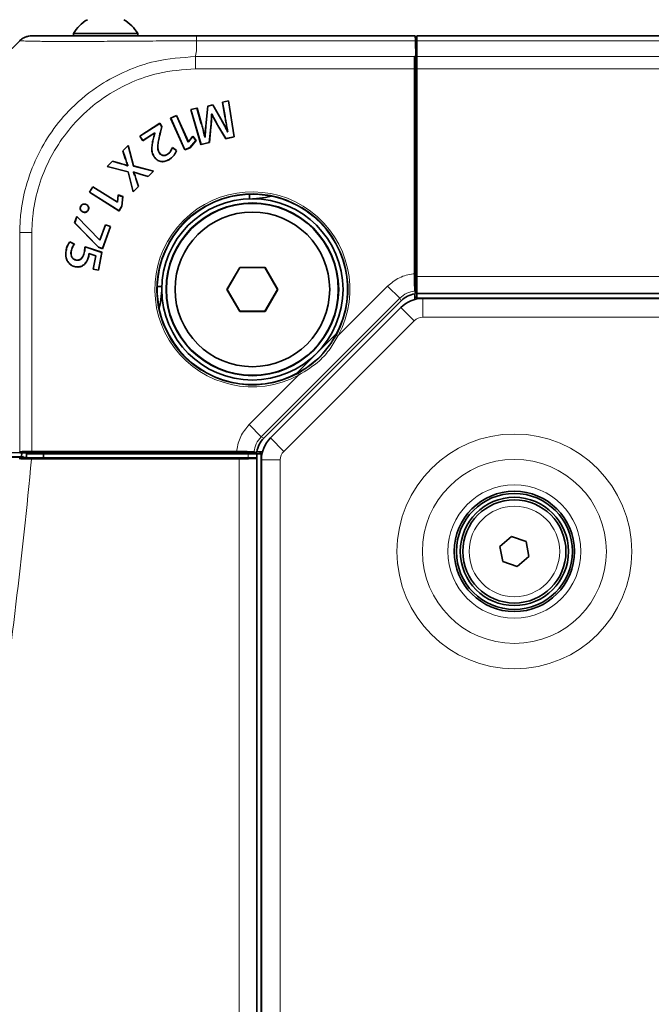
# Model space of a CAD drawing. Header units: millimetres. Extents: x 0 to 1118, y 0 to 864.
# Tile 78 of 86: x 476 to 495, y 580 to 608. Entities that reach past the tile are written whole.
import ezdxf

# ---------------------------------------------------------------- set-up
doc = ezdxf.new("R2010")
doc.units = ezdxf.units.MM

msp = doc.modelspace()

# ---------------------------------------------------------------- linework, layer by layer
at = {"color": 7, "linetype": 'Continuous', "lineweight": 35}
for p, q in [((477.905333, 607.871134), (477.905333, 607.806134)), ((479.372763, 607.871134), (477.905333, 607.871134)), ((479.780333, 607.871134), (479.372763, 607.871134)), ((479.780333, 607.806134), (479.780333, 607.871134)), ((475.886737, 607.202538), (476.343929, 607.65973)), ((481.340354, 607.806134), (481.490878, 607.806134)), ((481.490878, 607.806134), (487.853582, 607.806134)), ((487.859355, 607.681134), (487.902833, 607.681134)), ((487.867732, 607.202581), (487.859753, 607.659688)), ((487.902833, 607.806134), (671.827833, 607.806134)), ((487.902833, 607.806134), (487.902833, 607.659688)), ((487.902833, 607.659688), (487.902833, 607.202581)), ((487.837934, 607.202581), (487.837934, 600.737678)), ((487.837934, 607.202581), (487.852833, 607.202581)), ((487.852833, 607.202581), (487.867732, 607.202581)), ((487.867732, 607.202581), (487.867732, 600.737678)), ((487.902833, 607.202581), (487.902833, 606.849028)), ((487.835378, 600.886519), (487.835378, 606.849028)), ((487.902833, 606.849028), (487.902833, 600.806134)), ((487.902833, 606.556134), (487.867732, 606.556134)), ((482.420218, 605.915594), (482.244508, 605.875024)), ((482.244508, 605.875024), (482.317193, 605.455668)), ((482.24701, 605.873362), (482.244508, 605.875024)), ((482.418436, 605.912943), (482.24701, 605.873362)), ((482.24701, 605.873362), (482.319342, 605.456047)), ((482.418436, 605.912943), (482.420218, 605.915594)), ((482.586757, 604.871573), (482.418436, 605.912943)), ((482.589237, 604.869906), (482.420218, 605.915594)), ((481.504998, 605.704277), (481.321649, 605.661943)), ((481.321649, 605.661943), (481.619013, 604.645889)), ((481.324392, 605.660337), (481.321649, 605.661943)), ((481.503463, 605.701683), (481.324392, 605.660337)), ((481.324392, 605.660337), (481.620529, 604.648478)), ((481.503463, 605.701683), (481.504998, 605.704277)), ((481.619964, 605.288258), (481.503463, 605.701683)), ((481.622066, 605.288843), (481.504998, 605.704277)), ((481.816459, 605.763316), (481.769736, 605.282593)), ((481.818479, 605.761543), (481.771907, 605.282372)), ((481.96161, 605.79683), (481.816459, 605.763316)), ((481.818479, 605.761543), (481.816459, 605.763316)), ((481.960539, 605.794343), (481.818479, 605.761543)), ((481.960539, 605.794343), (481.96161, 605.79683)), ((482.199036, 605.387597), (481.960539, 605.794343)), ((482.200927, 605.388685), (481.96161, 605.79683)), ((487.867732, 605.656134), (487.902833, 605.656134)), ((480.907231, 605.492133), (480.736907, 605.41595)), ((480.736907, 605.41595), (481.153033, 604.485608)), ((480.73979, 605.414849), (480.736907, 605.41595)), ((480.90613, 605.48925), (480.73979, 605.414849)), ((480.73979, 605.414849), (481.154134, 604.48849)), ((480.90613, 605.48925), (480.907231, 605.492133)), ((481.251195, 604.717782), (480.90613, 605.48925)), ((481.252296, 604.720665), (480.907231, 605.492133)), ((481.927846, 605.532285), (481.935584, 605.533919)), ((481.927846, 605.532285), (481.92999, 605.530508)), ((481.92999, 605.530508), (481.934373, 605.531433)), ((481.935584, 605.533919), (481.934373, 605.531433)), ((480.419799, 605.26291), (479.838535, 604.888333)), ((480.419146, 605.259894), (479.84155, 604.88768)), ((479.925171, 604.753891), (480.277093, 604.980675)), ((479.925824, 604.756907), (480.277745, 604.983691)), ((480.277745, 604.983691), (480.277093, 604.980675)), ((480.277093, 604.980675), (480.278792, 604.978039)), ((480.277745, 604.983691), (480.281169, 604.978379)), ((480.419146, 605.259894), (480.419799, 605.26291)), ((480.481151, 605.163676), (480.419146, 605.259894)), ((480.483502, 605.164055), (480.419799, 605.26291)), ((480.440326, 605.005673), (480.481151, 605.163676)), ((480.442438, 605.005124), (480.483502, 605.164055)), ((480.481151, 605.163676), (480.483502, 605.164055)), ((481.861472, 604.70411), (481.908151, 605.147886)), ((481.863479, 604.702334), (481.910323, 605.147679)), ((481.908151, 605.147886), (481.910323, 605.147679)), ((482.113635, 605.196906), (482.11175, 605.195807)), ((482.11175, 605.195807), (482.341715, 604.812755)), ((482.113635, 605.196906), (482.34277, 604.815238)), ((482.395882, 605.009595), (482.397051, 605.012218)), ((482.402681, 605.011613), (482.395882, 605.009595)), ((482.400159, 605.01314), (482.397051, 605.012218)), ((482.402681, 605.011613), (482.400159, 605.01314)), ((487.902833, 605.156134), (487.867732, 605.156134)), ((479.838535, 604.888333), (479.925171, 604.753891)), ((479.84155, 604.88768), (479.838535, 604.888333)), ((479.84155, 604.88768), (479.925824, 604.756907)), ((479.925824, 604.756907), (479.925171, 604.753891)), ((480.278792, 604.978039), (480.245282, 604.86504)), ((480.247386, 604.864458), (480.245282, 604.86504)), ((480.281169, 604.978379), (480.247386, 604.864458)), ((480.281169, 604.978379), (480.278792, 604.978039)), ((481.251195, 604.717782), (481.252296, 604.720665)), ((481.256523, 604.720165), (481.251195, 604.717782)), ((481.255158, 604.721945), (481.252296, 604.720665)), ((481.387071, 604.884006), (481.255158, 604.721945)), ((481.256523, 604.720165), (481.255158, 604.721945)), ((481.386999, 604.880461), (481.256523, 604.720165)), ((481.299101, 604.553332), (481.47389, 604.764408)), ((481.300457, 604.551548), (481.476666, 604.76434)), ((481.386999, 604.880461), (481.387071, 604.884006)), ((481.47389, 604.764408), (481.386999, 604.880461)), ((481.476666, 604.76434), (481.387071, 604.884006)), ((481.47389, 604.764408), (481.476666, 604.76434)), ((481.619013, 604.645889), (481.863479, 604.702334)), ((481.620529, 604.648478), (481.861472, 604.70411)), ((481.732298, 604.856498), (481.733937, 604.859111)), ((481.740814, 604.858444), (481.732298, 604.856498)), ((481.738701, 604.8602), (481.733937, 604.859111)), ((481.740814, 604.858444), (481.738701, 604.8602)), ((481.861472, 604.70411), (481.863479, 604.702334)), ((482.341715, 604.812755), (482.589237, 604.869906)), ((482.34277, 604.815238), (482.341715, 604.812755)), ((482.34277, 604.815238), (482.586757, 604.871573)), ((482.586757, 604.871573), (482.589237, 604.869906)), ((479.497493, 604.620051), (479.341954, 604.462888)), ((479.341954, 604.462888), (479.417407, 604.240391)), ((479.344454, 604.462312), (479.341954, 604.462888)), ((479.496364, 604.615809), (479.344454, 604.462312)), ((479.344454, 604.462312), (479.419477, 604.241081)), ((479.496364, 604.615809), (479.497493, 604.620051)), ((479.655179, 604.019177), (479.496364, 604.615809)), ((479.656961, 604.020964), (479.497493, 604.620051)), ((480.402696, 604.408761), (480.404543, 604.409925)), ((480.908522, 604.469831), (480.787168, 604.553884)), ((480.905905, 604.468989), (480.788276, 604.550462)), ((481.153033, 604.485608), (481.300457, 604.551548)), ((481.154134, 604.48849), (481.153033, 604.485608)), ((481.154134, 604.48849), (481.299101, 604.553332)), ((481.299101, 604.553332), (481.300457, 604.551548)), ((481.620529, 604.648478), (481.619013, 604.645889)), ((479.043012, 604.160822), (478.88637, 604.002544)), ((479.043652, 604.158368), (478.890618, 604.003735)), ((479.273125, 604.09457), (479.043012, 604.160822)), ((479.043652, 604.158368), (479.043012, 604.160822)), ((479.272531, 604.092471), (479.043652, 604.158368)), ((480.254358, 604.290821), (480.25251, 604.28966)), ((480.651023, 604.362934), (480.649839, 604.364769)), ((480.700853, 604.213668), (480.702029, 604.211828)), ((478.890618, 604.003735), (478.88637, 604.002544)), ((478.88637, 604.002544), (479.497056, 603.850471)), ((478.890618, 604.003735), (479.498846, 603.852274)), ((479.491871, 604.032395), (479.488366, 604.028959)), ((479.488939, 604.026465), (479.488366, 604.028959)), ((479.494452, 604.03187), (479.488939, 604.026465)), ((479.494452, 604.03187), (479.491871, 604.032395)), ((479.498846, 603.852274), (479.497056, 603.850471)), ((479.497056, 603.850471), (479.646458, 603.267965)), ((479.498846, 603.852274), (479.647615, 603.272236)), ((479.655179, 604.019177), (479.656961, 604.020964)), ((480.235723, 603.866488), (479.655179, 604.019177)), ((479.656564, 603.842958), (479.660591, 603.847193)), ((479.656564, 603.842958), (479.659108, 603.842467)), ((480.239931, 603.867638), (479.656961, 604.020964)), ((479.659108, 603.842467), (479.661204, 603.844671)), ((479.660591, 603.847193), (479.661204, 603.844671)), ((480.08377, 603.712947), (480.235723, 603.866488)), ((480.084392, 603.710475), (480.239931, 603.867638)), ((480.235723, 603.866488), (480.239931, 603.867638)), ((479.799512, 603.42572), (479.724411, 603.658039)), ((479.801996, 603.425129), (479.726486, 603.658715)), ((479.849036, 603.782562), (480.084392, 603.710475)), ((479.84968, 603.784646), (480.08377, 603.712947)), ((480.08377, 603.712947), (480.084392, 603.710475)), ((478.471452, 603.418189), (478.37201, 603.260312)), ((478.472135, 603.41518), (478.375019, 603.260995)), ((479.186544, 602.967778), (478.471452, 603.418189)), ((478.472135, 603.41518), (478.471452, 603.418189)), ((479.187227, 602.964769), (478.472135, 603.41518)), ((479.646458, 603.267965), (479.801996, 603.425129)), ((479.647615, 603.272236), (479.646458, 603.267965)), ((479.647615, 603.272236), (479.799512, 603.42572)), ((479.799512, 603.42572), (479.801996, 603.425129)), ((478.375019, 603.260995), (478.37201, 603.260312)), ((478.37201, 603.260312), (479.234366, 602.717144)), ((478.375019, 603.260995), (479.233683, 602.720153)), ((479.208054, 603.178447), (479.188215, 602.970431)), ((479.209961, 603.175458), (479.190338, 602.969707)), ((479.348986, 603.128593), (479.208054, 603.178447)), ((479.209961, 603.175458), (479.208054, 603.178447)), ((479.346638, 603.127109), (479.209961, 603.175458)), ((479.31832, 602.854526), (479.346638, 603.127109)), ((479.320437, 602.853794), (479.348986, 603.128593)), ((479.346638, 603.127109), (479.348986, 603.128593)), ((483.027833, 603.199797), (483.027833, 603.067182)), ((483.115333, 603.068634), (483.152833, 603.068634)), ((478.117054, 602.8468), (478.116886, 602.846725)), ((478.118588, 602.845094), (478.117054, 602.8468)), ((478.118588, 602.845094), (478.11857, 602.845086)), ((478.279481, 602.897931), (478.280433, 602.899898)), ((478.337918, 602.739514), (478.339885, 602.738561)), ((479.188215, 602.970431), (479.186544, 602.967778)), ((479.187227, 602.964769), (479.186544, 602.967778)), ((479.190338, 602.969707), (479.187227, 602.964769)), ((479.190338, 602.969707), (479.188215, 602.970431)), ((479.233683, 602.720153), (479.31832, 602.854526)), ((479.233683, 602.720153), (479.234366, 602.717144)), ((479.234366, 602.717144), (479.320437, 602.853794)), ((479.31832, 602.854526), (479.320437, 602.853794)), ((478.01002, 602.553707), (477.941631, 602.361618)), ((478.01089, 602.549644), (477.944146, 602.362178)), ((478.672651, 601.861607), (478.01002, 602.553707)), ((478.01089, 602.549644), (478.01002, 602.553707)), ((478.671433, 601.859725), (478.01089, 602.549644)), ((478.177243, 602.687424), (478.176279, 602.685463)), ((477.944146, 602.362178), (477.941631, 602.361618)), ((477.941631, 602.361618), (478.640676, 601.654889)), ((477.944146, 602.362178), (478.641877, 601.656777)), ((478.836585, 602.312704), (478.675607, 601.860555)), ((478.837908, 602.309916), (478.67693, 601.857768)), ((478.756084, 601.616117), (478.984513, 602.257721)), ((478.757407, 601.613329), (478.987301, 602.259044)), ((478.987301, 602.259044), (478.836585, 602.312704)), ((478.837908, 602.309916), (478.836585, 602.312704)), ((478.984513, 602.257721), (478.837908, 602.309916)), ((478.984513, 602.257721), (478.987301, 602.259044)), ((478.671433, 601.859725), (478.672651, 601.861607)), ((478.67693, 601.857768), (478.671433, 601.859725)), ((478.675607, 601.860555), (478.672651, 601.861607)), ((478.67693, 601.857768), (478.675607, 601.860555)), ((477.694172, 601.559468), (477.692026, 601.559869)), ((477.937321, 601.747302), (477.801478, 601.813267)), ((477.933952, 601.746512), (477.802087, 601.810545)), ((478.737695, 601.508439), (478.245364, 601.671904)), ((478.73519, 601.506971), (478.247409, 601.668926)), ((478.641877, 601.656777), (478.640676, 601.654889)), ((478.640676, 601.654889), (478.757407, 601.613329)), ((478.641877, 601.656777), (478.756084, 601.616117)), ((478.756084, 601.616117), (478.757407, 601.613329)), ((477.840553, 601.537582), (477.842698, 601.537178)), ((477.983615, 601.282712), (477.984066, 601.284848)), ((478.230369, 601.532675), (478.228227, 601.533093)), ((478.349299, 601.40121), (478.351442, 601.400802)), ((478.358787, 601.47709), (478.360746, 601.474095)), ((478.358787, 601.47709), (478.557628, 601.407691)), ((478.360746, 601.474095), (478.555129, 601.406252)), ((478.555129, 601.406252), (478.481005, 601.021282)), ((478.557628, 601.407691), (478.48356, 601.023012)), ((478.557628, 601.407691), (478.555129, 601.406252)), ((478.636342, 600.993595), (478.73519, 601.506971)), ((478.638072, 600.99104), (478.737695, 601.508439)), ((478.73519, 601.506971), (478.737695, 601.508439)), ((487.902833, 601.488646), (487.867732, 601.453545)), ((477.960876, 601.090257), (477.960467, 601.088112)), ((478.23822, 601.171534), (478.2398, 601.170029)), ((478.48356, 601.023012), (478.481005, 601.021282)), ((478.481005, 601.021282), (478.638072, 600.99104)), ((478.48356, 601.023012), (478.636342, 600.993595)), ((478.636342, 600.993595), (478.638072, 600.99104)), ((482.745698, 601.071361), (482.376063, 600.431134)), ((482.750736, 601.062634), (482.38614, 600.431134)), ((482.750736, 601.062634), (482.745698, 601.071361)), ((483.484968, 601.071361), (482.745698, 601.071361)), ((483.47993, 601.062634), (482.750736, 601.062634)), ((483.47993, 601.062634), (483.484968, 601.071361)), ((483.844527, 600.431134), (483.47993, 601.062634)), ((483.854603, 600.431134), (483.484968, 601.071361)), ((487.837934, 600.737678), (487.852833, 600.632875)), ((487.852833, 600.737678), (487.837934, 600.737678)), ((487.852833, 600.737678), (487.867732, 600.737678)), ((487.867732, 600.737678), (487.852833, 600.632875)), ((487.902833, 600.806134), (487.902833, 600.306134)), ((480.479285, 600.518634), (480.346671, 600.518634)), ((480.477833, 600.393634), (480.477833, 600.431134)), ((482.38614, 600.431134), (482.376063, 600.431134)), ((482.376063, 600.431134), (482.745698, 599.790907)), ((482.38614, 600.431134), (482.750736, 599.799634)), ((483.47993, 599.799634), (483.844527, 600.431134)), ((483.484968, 599.790907), (483.854603, 600.431134)), ((483.844527, 600.431134), (483.854603, 600.431134)), ((487.852833, 600.632875), (487.863743, 600.556134)), ((487.863743, 600.556134), (487.863743, 600.307817)), ((487.852833, 600.306134), (487.841924, 600.304286)), ((487.841924, 600.137762), (487.841924, 600.304286)), ((487.841924, 600.172622), (487.902833, 600.233531)), ((487.843498, 600.386166), (487.863743, 600.307817)), ((487.852833, 600.306134), (487.863743, 600.307817)), ((487.902833, 600.306134), (671.827833, 600.306134)), ((487.902833, 600.233531), (487.902833, 600.306134)), ((487.902833, 600.233531), (487.902833, 600.151891)), ((488.075625, 600.168634), (671.655041, 600.168634)), ((487.443305, 600.096606), (483.449862, 596.103163)), ((483.641437, 596.107238), (487.439229, 599.90503)), ((482.750736, 599.799634), (482.745698, 599.790907)), ((482.745698, 599.790907), (483.484968, 599.790907)), ((482.750736, 599.799634), (483.47993, 599.799634)), ((483.47993, 599.799634), (483.484968, 599.790907)), ((485.578969, 599.164781), (484.980327, 598.56614)), ((484.980327, 598.56614), (484.381686, 597.967499)), ((475.690121, 595.553634), (476.445333, 595.553634)), ((475.690133, 595.553757), (476.446678, 595.566963)), ((476.343887, 595.678735), (475.88678, 595.686714)), ((482.80879, 595.708533), (476.343887, 595.708533)), ((476.343887, 595.693634), (476.343887, 595.708533)), ((476.343887, 595.678735), (476.343887, 595.693634)), ((482.80879, 595.678735), (476.343887, 595.678735)), ((476.397691, 595.566108), (476.409329, 595.678735)), ((476.445333, 595.553634), (476.446678, 595.566963)), ((476.459147, 595.545177), (476.445333, 595.553634)), ((476.463164, 595.545038), (476.459147, 595.545177)), ((476.537833, 595.536059), (476.537833, 595.643634)), ((476.537833, 595.643634), (477.040333, 595.643634)), ((482.659949, 595.711089), (476.69744, 595.711089)), ((476.973689, 595.527368), (476.971481, 595.527445)), ((477.031024, 595.527359), (476.973689, 595.527368)), ((477.040333, 595.527358), (477.040333, 595.643634)), ((477.040333, 595.643634), (482.990333, 595.643634)), ((483.240333, 595.526413), (477.040333, 595.527358)), ((477.890333, 595.643634), (477.890333, 595.678735)), ((478.390333, 595.678735), (478.390333, 595.643634)), ((482.092923, 595.678735), (482.057821, 595.643634)), ((482.913593, 595.693634), (482.80879, 595.708533)), ((482.80879, 595.693634), (482.80879, 595.708533)), ((482.80879, 595.693634), (482.80879, 595.678735)), ((482.913593, 595.693634), (482.80879, 595.678735)), ((482.990333, 595.682725), (482.913593, 595.693634)), ((483.23865, 595.682725), (482.990333, 595.682725)), ((482.990333, 595.643634), (483.240333, 595.643634)), ((483.160302, 595.70297), (483.23865, 595.682725)), ((483.240333, 595.693634), (483.23865, 595.682725)), ((483.242182, 595.704544), (483.240333, 595.693634)), ((483.240333, 595.526413), (483.240333, 595.643634)), ((483.240333, 595.643634), (483.312936, 595.643634)), ((483.408705, 595.704544), (483.242182, 595.704544)), ((483.312936, 595.643634), (483.373845, 595.704544)), ((483.394576, 595.643634), (483.312936, 595.643634)), ((482.732329, 595.501253), (476.689327, 595.501253)), ((483.232024, 595.518104), (483.240333, 595.526413)), ((483.240333, 595.526413), (483.240333, 461.335855)), ((483.377833, 461.391427), (483.377833, 595.470842)), ((490.317615, 592.952823), (490.65601, 593.245563)), ((490.65601, 593.245563), (491.078728, 593.098875)), ((490.401938, 592.513394), (490.317615, 592.952823)), ((491.078728, 593.098875), (491.163052, 592.659446)), ((490.824657, 592.366705), (490.401938, 592.513394)), ((491.163052, 592.659446), (490.824657, 592.366705))]:
    msp.add_line(p, q, dxfattribs=at)
at = {"color": 7, "linetype": 'Continuous', "lineweight": 18}
for p, q in [((481.490333, 607.363467), (481.490333, 607.659646)), ((487.859753, 607.659688), (481.490394, 607.659688)), ((487.902833, 607.559406), (487.861504, 607.559406)), ((487.902833, 607.659688), (671.827833, 607.659688)), ((481.462422, 607.202581), (487.837934, 607.202581)), ((487.852833, 607.202581), (487.852833, 600.737678)), ((487.902833, 607.202581), (671.827833, 607.202581)), ((487.835378, 606.849028), (481.464872, 606.849028)), ((487.902833, 606.849028), (671.827833, 606.849028)), ((481.619964, 605.288258), (481.622066, 605.288843)), ((481.771907, 605.282372), (481.769736, 605.282593)), ((482.199036, 605.387597), (482.200927, 605.388685)), ((482.319342, 605.456047), (482.317193, 605.455668)), ((480.440326, 605.005673), (480.442438, 605.005124)), ((479.419477, 604.241081), (479.417407, 604.240391)), ((479.272531, 604.092471), (479.273125, 604.09457)), ((479.724411, 603.658039), (479.726486, 603.658715)), ((479.84968, 603.784646), (479.849036, 603.782562)), ((476.343887, 595.708533), (476.343887, 602.084042)), ((476.69744, 602.081596), (476.69744, 595.711089)), ((487.852833, 600.737678), (487.852833, 600.632875)), ((487.902833, 600.806134), (671.827833, 600.806134)), ((485.612919, 599.086307), (487.051772, 600.52516)), ((487.051772, 600.52516), (487.404465, 600.172468)), ((487.404465, 600.172468), (483.374, 596.142003)), ((487.443305, 600.096606), (487.404465, 600.172468)), ((487.902833, 600.181134), (671.827833, 600.181134)), ((488.075625, 599.618634), (488.075625, 600.168634)), ((487.828138, 599.516122), (487.439229, 599.90503)), ((488.075625, 599.618634), (671.655041, 599.618634)), ((484.030346, 595.718329), (487.828138, 599.516122)), ((485.612919, 599.086307), (485.568902, 599.110008)), ((483.021308, 596.494695), (484.460161, 597.933548)), ((484.43646, 597.977565), (484.460161, 597.933548)), ((483.021308, 596.494695), (483.374, 596.142003)), ((483.374, 596.142003), (483.449862, 596.103163)), ((484.030346, 595.718329), (483.641437, 596.107238)), ((482.80879, 595.693634), (476.343887, 595.693634)), ((482.913593, 595.693634), (482.80879, 595.693634)), ((482.990333, 595.526451), (482.990333, 595.643634)), ((483.365333, 461.218634), (483.365333, 595.643634)), ((476.597271, 595.501549), (476.688524, 595.49284)), ((476.689327, 595.501253), (476.688524, 595.49284)), ((482.732329, 461.361015), (482.732329, 595.501253)), ((483.232024, 595.518104), (483.232024, 461.344164)), ((483.927833, 595.470842), (483.377833, 595.470842)), ((483.927833, 461.391427), (483.927833, 595.470842))]:
    msp.add_line(p, q, dxfattribs=at)
at = {"color": 7, "linetype": 'Continuous', "lineweight": 35, "flags": 128}
for points in [[(480.788276, 604.550462), (480.787723, 604.552172), (480.787168, 604.553884)], [(480.905905, 604.468989), (480.907214, 604.46941), (480.908522, 604.469831)], [(483.152833, 603.068634), (483.494241, 603.10226), (483.666643, 603.145763)], [(478.11857, 602.845086), (478.11793, 602.845709), (478.117408, 602.846217), (478.116886, 602.846725)], [(477.802087, 601.810545), (477.801782, 601.811906), (477.801478, 601.813267)], [(477.933952, 601.746512), (477.935636, 601.746907), (477.937321, 601.747302)], [(478.247409, 601.668926), (478.246387, 601.670415), (478.245364, 601.671904)], [(480.400705, 599.879825), (480.444207, 600.052226), (480.477833, 600.393634)]]:
    msp.add_lwpolyline(points, dxfattribs=at)
at = {"color": 7, "linetype": 'Continuous', "lineweight": 35}
for centre, radius in [((483.115333, 600.431134), 2.6375), ((483.115333, 600.431134), 2.5125), ((483.115333, 600.431134), 2.5), ((483.115333, 600.431134), 2.25), ((490.740333, 592.806134), 1.75), ((490.740333, 592.806134), 1.6875), ((490.740333, 592.806134), 1.575), ((490.740333, 592.806134), 1.5)]:
    msp.add_circle(centre, radius, dxfattribs=at)
at = {"color": 7, "linetype": 'Continuous', "lineweight": 18}
for radius in [3.41652, 2.67701, 1.9375, 1.317931]:
    msp.add_circle((490.740333, 592.806134), radius, dxfattribs=at)
at = {"color": 7, "linetype": 'Continuous', "lineweight": 35}
for centre, radius, start, end in [((478.842833, 607.332437), 1.08125, 119.216202, 150.1178519), ((478.842833, 607.332437), 1.08125, 29.8821481, 60.783798), ((483.115333, 600.431134), 2.770045, 325.4558773, 304.5441227), ((488.075625, 599.268634), 0.9, 90, 135), ((483.115333, 600.431134), 2.770045, 304.5441227, 325.4558773), ((484.277833, 595.470842), 0.9, 135, 180)]:
    msp.add_arc(centre, radius, start, end, dxfattribs=at)
at = {"color": 7, "linetype": 'Continuous', "lineweight": 18}
for centre, radius, start, end in [((483.115333, 600.431134), 2.836635, 331.6997137, 298.3002863), ((483.115333, 600.431134), 2.786642, 331.6997137, 298.3002863), ((488.075625, 599.268634), 0.35, 90, 135), ((484.277833, 595.470842), 0.35, 135, 180)]:
    msp.add_arc(centre, radius, start, end, dxfattribs=at)
at = {"color": 7, "linetype": 'Continuous', "lineweight": 35}
for centre, major_axis, ratio, start_param, end_param in [((487.853582, 607.306134), (0, 0.5), 0.017455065, 5.497787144, 6.283185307), ((487.844106, 606.849028), (0, 0.5), 0.017455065, 0.785398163, 1.570796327), ((476.69744, 595.702362), (0.5, 0), 0.017455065, 1.570796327, 2.35619449), ((476.976595, 595.545376), (0.513523, 0), 0.034920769, 3.160474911, 4.702429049), ((482.732329, 595.518714), (0.5, 0), 0.034920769, 4.71238898, 6.248278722)]:
    msp.add_ellipse(centre, major_axis=major_axis, ratio=ratio, start_param=start_param, end_param=end_param, dxfattribs=at)
for points in [[(476.343887, 607.659688), (476.368342, 607.681531), (476.417254, 607.725217), (476.505028, 607.770659), (476.599225, 607.800592), (476.664702, 607.804287), (476.69744, 607.806134)], [(476.689327, 595.501253), (476.658381, 595.501253), (476.627696, 595.501352), (476.597271, 595.501549)]]:
    msp.add_open_spline(points, degree=3, dxfattribs=at)
at = {"color": 7, "linetype": 'Continuous', "lineweight": 18}
for points, knots in [([(481.490394, 607.659544), (481.313163, 607.659513), (480.84781, 607.659434), (480.095338, 607.655936), (479.273756, 607.649784), (478.509075, 607.644002), (477.85774, 607.64111), (477.304944, 607.641988), (476.861427, 607.647144), (476.554981, 607.654222), (476.376221, 607.65939), (476.354861, 607.65958), (476.344069, 607.659675)], [0, 0, 0, 0, 0.065796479, 0.172760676, 0.282893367, 0.389756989, 0.499796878, 0.59687078, 0.703946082, 0.814211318, 0.906125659, 1, 1, 1, 1]), ([(481.490454, 607.363422), (481.488955, 607.360854), (481.480047, 607.345587), (481.470082, 607.291242), (481.465664, 607.240118), (481.462425, 607.202643)], [0, 0, 0, 0, 0.0512388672, 0.304552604, 1, 1, 1, 1]), ([(476.343824, 602.084044), (476.349677, 602.251695), (476.365597, 602.707763), (476.510258, 603.451602), (476.815478, 604.274053), (477.261551, 605.03988), (477.872614, 605.766932), (478.612503, 606.365141), (479.446841, 606.806801), (480.376554, 607.126435), (481.067035, 607.174894), (481.462425, 607.202643)], [0, 0, 0, 0, 0.062705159, 0.170579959, 0.281665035, 0.389428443, 0.500416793, 0.635269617, 0.742284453, 0.852424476, 1, 1, 1, 1]), ([(481.464872, 606.849036), (481.096912, 606.822818), (480.458429, 606.777326), (479.595592, 606.474654), (478.821431, 606.061168), (478.134969, 605.503558), (477.565976, 604.828952), (477.147208, 604.123839), (476.85778, 603.357214), (476.717872, 602.66614), (476.702894, 602.237811), (476.697431, 602.081596)], [0, 0, 0, 0, 0.147652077, 0.256204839, 0.364776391, 0.499588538, 0.608942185, 0.718291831, 0.827741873, 0.937175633, 1, 1, 1, 1]), ([(487.051772, 600.52516), (487.160503, 600.614539), (487.377966, 600.793298), (487.67004, 600.871661), (487.822167, 600.885331), (487.835378, 600.886519)], [0, 0, 0, 0, 0.477301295, 0.954606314, 1, 1, 1, 1]), ([(487.843498, 600.386166), (487.762873, 600.369493), (487.598542, 600.335511), (487.46996, 600.22749), (487.404465, 600.172468)], [0, 0, 0, 0, 0.490628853, 1, 1, 1, 1]), ([(484.43646, 597.977565), (484.642719, 598.107166), (485.104675, 598.397432), (485.4035, 598.85612), (485.568902, 599.110008)], [0, 0, 0, 0, 0.4464903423, 1, 1, 1, 1]), ([(485.612919, 599.086307), (485.538573, 598.955295), (485.387489, 598.689056), (485.016533, 598.27156), (484.671588, 598.061996), (484.460161, 597.933548)], [0, 0, 0, 0, 0.272729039, 0.55423414, 1, 1, 1, 1]), ([(482.659949, 595.711089), (482.66108, 595.723737), (482.674632, 595.875318), (482.752546, 596.167517), (482.931605, 596.385495), (483.021308, 596.494695)], [0, 0, 0, 0, 0.0434568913, 0.5208052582, 1, 1, 1, 1]), ([(483.374, 596.142003), (483.318978, 596.076508), (483.210958, 595.947927), (483.176975, 595.783597), (483.160302, 595.70297)], [0, 0, 0, 0, 0.509361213, 1, 1, 1, 1]), ([(476.688524, 595.49284), (476.419295, 592.671877), (476.081818, 589.859432), (475.481851, 585.652464), (475.266236, 584.251926), (474.807143, 581.456246), (474.563636, 580.060886), (473.795776, 575.881441), (473.233982, 573.103835), (472.05544, 567.560807), (471.438594, 564.795257), (470.214371, 559.262165), (469.606915, 556.494538), (468.481908, 550.940969), (467.964213, 548.154276), (467.314807, 543.953683), (467.119612, 542.550488), (466.778707, 539.739431), (466.632945, 538.331263), (466.397649, 535.508913), (466.308104, 534.093869), (466.188028, 531.264131), (466.15742, 529.848976), (466.157377, 527.018072), (466.18795, 525.602214), (466.30806, 522.770371), (466.397507, 521.35639), (466.632859, 518.532157), (466.778717, 517.122645), (467.11964, 514.311155), (467.314746, 512.908694), (467.747642, 510.10946), (467.98549, 508.712365), (468.493396, 505.924956), (468.763476, 504.534428), (469.607155, 500.369434), (470.214213, 497.601534), (471.438129, 492.06839), (472.055082, 489.302902), (473.233708, 483.759961), (473.795458, 480.982511), (474.819346, 475.409609), (475.281696, 472.613151), (476.081637, 467.00427), (476.419291, 464.19046), (476.688524, 461.369429)], [0, 0, 0, 0, 0.0625, 0.0625, 0.09375, 0.09375, 0.125, 0.125, 0.1875, 0.1875, 0.25, 0.25, 0.3125, 0.3125, 0.375, 0.375, 0.40625, 0.40625, 0.4375, 0.4375, 0.46875, 0.46875, 0.5, 0.5, 0.53125, 0.53125, 0.5625, 0.5625, 0.59375, 0.59375, 0.625, 0.625, 0.65625, 0.65625, 0.6875, 0.6875, 0.75, 0.75, 0.8125, 0.8125, 0.875, 0.875, 0.9375, 0.9375, 1, 1, 1, 1])]:
    msp.add_open_spline(points, degree=3, knots=knots, dxfattribs=at)
at = {"color": 7, "linetype": 'Continuous', "lineweight": 35}
for points, knots in [([(476.697634, 607.806134), (476.70783, 607.806134), (476.728221, 607.806134), (476.896362, 607.806134), (477.188125, 607.806134), (477.602683, 607.806134), (478.117049, 607.806134), (478.720558, 607.806134), (479.424344, 607.806134), (480.189871, 607.806134), (480.888883, 607.806134), (481.325773, 607.806134), (481.490878, 607.806134)], [0, 0, 0, 0, 0.0929146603, 0.1858151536, 0.2944776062, 0.4031620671, 0.5002012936, 0.6086253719, 0.7170440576, 0.8255687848, 0.9340808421, 1, 1, 1, 1]), ([(481.732298, 604.856498), (481.721031, 604.905226), (481.698645, 605.002046), (481.659669, 605.1456), (481.6332, 605.240703), (481.619964, 605.288258)], [0, 0, 0, 0, 0.336243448, 0.668092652, 1, 1, 1, 1]), ([(481.733937, 604.859111), (481.722654, 604.907835), (481.700314, 605.00431), (481.66149, 605.147186), (481.635208, 605.241621), (481.622066, 605.288843)], [0, 0, 0, 0, 0.337819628, 0.668881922, 1, 1, 1, 1]), ([(481.769736, 605.282593), (481.764598, 605.232846), (481.754778, 605.137754), (481.744499, 604.996892), (481.740634, 604.905773), (481.738701, 604.8602)], [0, 0, 0, 0, 0.3541542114, 0.6769804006, 1, 1, 1, 1]), ([(481.771907, 605.282372), (481.766769, 605.232626), (481.756922, 605.137279), (481.746619, 604.995906), (481.742749, 604.904274), (481.740814, 604.858444)], [0, 0, 0, 0, 0.352875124, 0.676339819, 1, 1, 1, 1]), ([(481.908151, 605.147886), (481.912216, 605.197736), (481.919462, 605.286611), (481.92499, 605.41484), (481.926894, 605.493132), (481.927846, 605.532285)], [0, 0, 0, 0, 0.389715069, 0.694801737, 1, 1, 1, 1]), ([(481.910323, 605.147679), (481.914388, 605.197529), (481.921615, 605.286143), (481.927136, 605.413848), (481.929039, 605.491616), (481.92999, 605.530508)], [0, 0, 0, 0, 0.391311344, 0.695600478, 1, 1, 1, 1]), ([(481.934373, 605.531433), (481.956519, 605.486591), (481.995612, 605.407435), (482.055355, 605.295842), (482.092949, 605.229157), (482.11175, 605.195807)], [0, 0, 0, 0, 0.395144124, 0.69750598, 1, 1, 1, 1]), ([(481.935584, 605.533919), (481.957722, 605.489072), (481.996912, 605.409679), (482.056861, 605.297613), (482.094707, 605.23048), (482.113635, 605.196906)], [0, 0, 0, 0, 0.393545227, 0.696705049, 1, 1, 1, 1]), ([(482.395882, 605.009595), (482.374284, 605.054704), (482.332806, 605.141331), (482.266772, 605.267192), (482.22162, 605.347453), (482.199036, 605.387597)], [0, 0, 0, 0, 0.3519392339, 0.6758629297, 1, 1, 1, 1]), ([(482.397051, 605.012218), (482.375439, 605.057321), (482.334058, 605.143681), (482.268252, 605.269023), (482.223374, 605.348789), (482.200927, 605.388685)], [0, 0, 0, 0, 0.353345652, 0.676568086, 1, 1, 1, 1]), ([(482.317193, 605.455668), (482.326103, 605.40646), (482.343927, 605.308017), (482.371581, 605.160505), (482.390633, 605.062262), (482.400159, 605.01314)], [0, 0, 0, 0, 0.3332064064, 0.6665987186, 1, 1, 1, 1]), ([(482.319342, 605.456047), (482.328251, 605.406839), (482.346133, 605.308077), (482.373909, 605.159929), (482.39309, 605.061052), (482.402681, 605.011613)], [0, 0, 0, 0, 0.3317748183, 0.6658828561, 1, 1, 1, 1]), ([(480.402696, 604.408761), (480.389014, 604.438225), (480.355713, 604.50994), (480.362292, 604.643298), (480.390918, 604.811559), (480.421969, 604.933552), (480.440326, 605.005673)], [0, 0, 0, 0, 0.157603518, 0.383601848, 0.63558952, 1, 1, 1, 1]), ([(480.404543, 604.409925), (480.390975, 604.439163), (480.357908, 604.510419), (480.364482, 604.642998), (480.39301, 604.810928), (480.42404, 604.932842), (480.442438, 605.005124)], [0, 0, 0, 0, 0.1568359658, 0.3822148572, 0.6337206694, 1, 1, 1, 1]), ([(480.245282, 604.86504), (480.233212, 604.816419), (480.209058, 604.719128), (480.188231, 604.570489), (480.188333, 604.419824), (480.231704, 604.331858), (480.25251, 604.28966)], [0, 0, 0, 0, 0.253930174, 0.508119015, 0.764037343, 1, 1, 1, 1]), ([(480.247386, 604.864458), (480.235318, 604.815837), (480.21117, 604.718544), (480.190343, 604.569898), (480.190637, 604.419821), (480.233797, 604.332446), (480.254358, 604.290821)], [0, 0, 0, 0, 0.254707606, 0.509676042, 0.766414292, 1, 1, 1, 1]), ([(480.651023, 604.362934), (480.626947, 604.349796), (480.58888, 604.329022), (480.528986, 604.321536), (480.479072, 604.335549), (480.434014, 604.364735), (480.412744, 604.394636), (480.402696, 604.408761)], [0, 0, 0, 0, 0.285227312, 0.450989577, 0.617713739, 0.819411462, 1, 1, 1, 1]), ([(480.649839, 604.364769), (480.626005, 604.351757), (480.5884, 604.331226), (480.52929, 604.323738), (480.480096, 604.337538), (480.435554, 604.366324), (480.414511, 604.39591), (480.404543, 604.409925)], [0, 0, 0, 0, 0.285847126, 0.451028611, 0.617185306, 0.818662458, 1, 1, 1, 1]), ([(480.787168, 604.553884), (480.777559, 604.530718), (480.760274, 604.489047), (480.719092, 604.420505), (480.676579, 604.38629), (480.649839, 604.364769)], [0, 0, 0, 0, 0.317143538, 0.570500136, 1, 1, 1, 1]), ([(480.788276, 604.550462), (480.778528, 604.527343), (480.761104, 604.486021), (480.719848, 604.4181), (480.677647, 604.384274), (480.651023, 604.362934)], [0, 0, 0, 0, 0.31915782, 0.570459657, 1, 1, 1, 1]), ([(480.700853, 604.213668), (480.727812, 604.233217), (480.799457, 604.28517), (480.869372, 604.375746), (480.897705, 604.448061), (480.905905, 604.468989)], [0, 0, 0, 0, 0.300076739, 0.797444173, 1, 1, 1, 1]), ([(480.702029, 604.211828), (480.729125, 604.231479), (480.801111, 604.283687), (480.871654, 604.37513), (480.900146, 604.448317), (480.908522, 604.469831)], [0, 0, 0, 0, 0.29882136, 0.793879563, 1, 1, 1, 1]), ([(479.417407, 604.240391), (479.425231, 604.216645), (479.440664, 604.169808), (479.46426, 604.099997), (479.482664, 604.054939), (479.491871, 604.032395)], [0, 0, 0, 0, 0.339435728, 0.669496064, 1, 1, 1, 1]), ([(479.419477, 604.241081), (479.427301, 604.217335), (479.442802, 604.17029), (479.466545, 604.100064), (479.485145, 604.054611), (479.494452, 604.03187)], [0, 0, 0, 0, 0.3374219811, 0.6684837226, 1, 1, 1, 1]), ([(480.25251, 604.28966), (480.280017, 604.255198), (480.331825, 604.190292), (480.442994, 604.144084), (480.559081, 604.143962), (480.64321, 604.177564), (480.690661, 604.205206), (480.702029, 604.211828)], [0, 0, 0, 0, 0.254989, 0.480261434, 0.677654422, 0.922777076, 1, 1, 1, 1]), ([(480.254358, 604.290821), (480.281646, 604.256623), (480.333061, 604.192186), (480.443415, 604.146268), (480.558758, 604.14616), (480.642358, 604.179595), (480.689545, 604.207081), (480.700853, 604.213668)], [0, 0, 0, 0, 0.254722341, 0.479948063, 0.677294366, 0.922668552, 1, 1, 1, 1]), ([(479.488939, 604.026465), (479.465203, 604.034333), (479.417539, 604.050134), (479.345261, 604.071723), (479.296777, 604.085554), (479.272531, 604.092471)], [0, 0, 0, 0, 0.331521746, 0.66571886, 1, 1, 1, 1]), ([(479.488366, 604.028959), (479.464628, 604.036821), (479.417154, 604.052542), (479.345262, 604.073986), (479.297173, 604.087708), (479.273125, 604.09457)], [0, 0, 0, 0, 0.333336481, 0.666627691, 1, 1, 1, 1]), ([(479.724411, 603.658039), (479.716553, 603.68178), (479.702307, 603.724822), (479.679161, 603.786293), (479.664097, 603.824066), (479.656564, 603.842958)], [0, 0, 0, 0, 0.38075816, 0.690305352, 1, 1, 1, 1]), ([(479.726486, 603.658715), (479.718628, 603.682455), (479.704447, 603.725298), (479.681465, 603.786384), (479.666562, 603.82377), (479.659108, 603.842467)], [0, 0, 0, 0, 0.383203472, 0.691528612, 1, 1, 1, 1]), ([(479.660591, 603.847193), (479.684216, 603.839003), (479.727392, 603.824037), (479.790418, 603.803157), (479.829925, 603.790817), (479.84968, 603.784646)], [0, 0, 0, 0, 0.37660994, 0.688275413, 1, 1, 1, 1]), ([(479.661204, 603.844671), (479.684829, 603.836483), (479.727797, 603.821593), (479.79041, 603.800873), (479.829493, 603.788666), (479.849036, 603.782562)], [0, 0, 0, 0, 0.379141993, 0.68954218, 1, 1, 1, 1]), ([(478.116886, 602.846725), (478.111333, 602.831553), (478.101571, 602.804884), (478.105452, 602.763796), (478.121338, 602.729424), (478.146276, 602.702547), (478.167019, 602.690736), (478.176279, 602.685463)], [0, 0, 0, 0, 0.249647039, 0.438837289, 0.627758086, 0.833821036, 1, 1, 1, 1]), ([(478.11857, 602.845086), (478.113089, 602.829852), (478.103559, 602.803365), (478.108055, 602.762937), (478.123971, 602.729468), (478.14848, 602.703749), (478.168524, 602.692373), (478.177243, 602.687424)], [0, 0, 0, 0, 0.2554524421, 0.4441377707, 0.6324026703, 0.8400944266, 1, 1, 1, 1]), ([(478.280433, 602.899898), (478.263986, 602.905977), (478.235226, 602.916606), (478.19107, 602.912316), (478.155295, 602.896247), (478.131326, 602.871646), (478.12106, 602.853775), (478.117054, 602.8468)], [0, 0, 0, 0, 0.271094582, 0.474054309, 0.677285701, 0.874049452, 1, 1, 1, 1]), ([(478.279481, 602.897931), (478.26301, 602.903997), (478.23446, 602.914511), (478.19086, 602.909951), (478.155897, 602.89397), (478.132593, 602.869598), (478.122536, 602.852001), (478.118588, 602.845094)], [0, 0, 0, 0, 0.274867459, 0.476454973, 0.678289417, 0.873711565, 1, 1, 1, 1]), ([(478.176279, 602.685463), (478.192937, 602.679241), (478.221477, 602.668581), (478.265148, 602.672071), (478.299444, 602.68765), (478.324555, 602.711598), (478.335168, 602.730265), (478.339885, 602.738561)], [0, 0, 0, 0, 0.274076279, 0.46958705, 0.665847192, 0.851498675, 1, 1, 1, 1]), ([(478.177243, 602.687424), (478.193924, 602.681216), (478.22224, 602.670678), (478.265333, 602.674419), (478.298793, 602.689897), (478.323092, 602.713385), (478.333389, 602.731534), (478.337918, 602.739514)], [0, 0, 0, 0, 0.279171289, 0.473879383, 0.669308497, 0.854577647, 1, 1, 1, 1]), ([(478.337918, 602.739514), (478.343947, 602.756969), (478.354048, 602.786212), (478.346074, 602.82939), (478.327835, 602.86229), (478.303575, 602.884588), (478.285994, 602.894324), (478.279481, 602.897931)], [0, 0, 0, 0, 0.289111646, 0.484369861, 0.679585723, 0.881290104, 1, 1, 1, 1]), ([(478.339885, 602.738561), (478.345938, 602.755978), (478.356166, 602.785402), (478.34852, 602.829139), (478.330229, 602.862819), (478.305504, 602.885994), (478.287346, 602.896064), (478.280433, 602.899898)], [0, 0, 0, 0, 0.283736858, 0.479364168, 0.674976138, 0.876265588, 1, 1, 1, 1]), ([(477.692026, 601.559869), (477.685389, 601.488657), (477.674907, 601.376194), (477.73643, 601.233484), (477.818361, 601.142505), (477.901686, 601.101854), (477.949963, 601.090568), (477.960467, 601.088112)], [0, 0, 0, 0, 0.348853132, 0.550932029, 0.753331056, 0.946332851, 1, 1, 1, 1]), ([(477.694172, 601.559468), (477.687554, 601.488663), (477.677103, 601.376854), (477.738145, 601.234923), (477.819533, 601.144403), (477.902385, 601.103935), (477.950412, 601.092704), (477.960876, 601.090257)], [0, 0, 0, 0, 0.348847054, 0.550871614, 0.753220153, 0.946231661, 1, 1, 1, 1]), ([(477.801478, 601.813267), (477.787339, 601.793582), (477.759084, 601.754246), (477.719334, 601.669786), (477.70276, 601.603076), (477.692026, 601.559869)], [0, 0, 0, 0, 0.260850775, 0.521269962, 1, 1, 1, 1]), ([(477.802087, 601.810545), (477.788264, 601.791154), (477.760644, 601.752407), (477.72133, 601.6688), (477.704883, 601.602588), (477.694172, 601.559468)], [0, 0, 0, 0, 0.258936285, 0.517383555, 1, 1, 1, 1]), ([(477.840553, 601.537582), (477.846481, 601.561944), (477.858475, 601.611228), (477.890232, 601.681822), (477.919271, 601.724789), (477.933952, 601.746512)], [0, 0, 0, 0, 0.325827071, 0.659160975, 1, 1, 1, 1]), ([(477.842698, 601.537178), (477.848634, 601.561538), (477.860704, 601.611072), (477.892796, 601.68214), (477.922366, 601.725415), (477.937321, 601.747302)], [0, 0, 0, 0, 0.3235218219, 0.6578603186, 1, 1, 1, 1]), ([(478.245364, 601.671904), (478.244802, 601.660196), (478.243677, 601.636775), (478.238458, 601.59037), (478.232311, 601.55596), (478.228227, 601.533093)], [0, 0, 0, 0, 0.251146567, 0.502363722, 1, 1, 1, 1]), ([(478.247409, 601.668926), (478.246815, 601.657219), (478.245625, 601.633801), (478.240299, 601.588267), (478.234303, 601.5547), (478.230369, 601.532675)], [0, 0, 0, 0, 0.255832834, 0.511722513, 1, 1, 1, 1]), ([(477.983615, 601.282712), (477.960074, 601.290023), (477.919356, 601.302669), (477.874272, 601.344725), (477.845526, 601.4008), (477.831085, 601.467369), (477.837629, 601.515897), (477.840553, 601.537582)], [0, 0, 0, 0, 0.224188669, 0.387779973, 0.551197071, 0.799443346, 1, 1, 1, 1]), ([(477.984066, 601.284848), (477.960513, 601.292183), (477.920011, 601.304796), (477.875522, 601.346771), (477.847341, 601.402369), (477.833304, 601.468092), (477.839813, 601.515965), (477.842698, 601.537178)], [0, 0, 0, 0, 0.226602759, 0.389655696, 0.552484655, 0.801706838, 1, 1, 1, 1]), ([(478.230369, 601.532675), (478.218306, 601.481971), (478.20118, 601.40999), (478.14718, 601.330186), (478.095134, 601.29085), (478.036567, 601.275335), (477.99989, 601.280444), (477.983615, 601.282712)], [0, 0, 0, 0, 0.391207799, 0.55537824, 0.720676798, 0.876047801, 1, 1, 1, 1]), ([(478.228227, 601.533093), (478.21621, 601.482544), (478.199202, 601.411), (478.145648, 601.331826), (478.094321, 601.292937), (478.036455, 601.277548), (478.000177, 601.282603), (477.984066, 601.284848)], [0, 0, 0, 0, 0.393404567, 0.556787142, 0.721292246, 0.876222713, 1, 1, 1, 1]), ([(478.23822, 601.171534), (478.253324, 601.189144), (478.283553, 601.224385), (478.323713, 601.301436), (478.339393, 601.36258), (478.349299, 601.40121)], [0, 0, 0, 0, 0.268872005, 0.538080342, 1, 1, 1, 1]), ([(478.2398, 601.170029), (478.254996, 601.187747), (478.285408, 601.223205), (478.325758, 601.300632), (478.341504, 601.362043), (478.351442, 601.400802)], [0, 0, 0, 0, 0.269217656, 0.538771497, 1, 1, 1, 1]), ([(478.349299, 601.40121), (478.350364, 601.407285), (478.352495, 601.419435), (478.35535, 601.438141), (478.357293, 601.457388), (478.358289, 601.470521), (478.358787, 601.47709)], [0, 0, 0, 0, 0.241802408, 0.483631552, 0.741700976, 1, 1, 1, 1]), ([(478.351442, 601.400802), (478.352507, 601.406876), (478.354638, 601.419026), (478.358364, 601.443393), (478.359793, 601.461821), (478.360746, 601.474095)], [0, 0, 0, 0, 0.250289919, 0.50060717, 1, 1, 1, 1]), ([(477.960467, 601.088112), (477.98537, 601.084639), (478.042328, 601.076693), (478.131857, 601.093115), (478.200298, 601.130469), (478.231337, 601.161553), (478.2398, 601.170029)], [0, 0, 0, 0, 0.2475930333, 0.5662847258, 0.8817412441, 1, 1, 1, 1]), ([(477.960876, 601.090257), (477.985782, 601.086787), (478.042509, 601.078881), (478.131546, 601.095359), (478.199265, 601.13248), (478.22994, 601.163234), (478.23822, 601.171534)], [0, 0, 0, 0, 0.249386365, 0.568019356, 0.883406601, 1, 1, 1, 1]), ([(487.835378, 600.886519), (487.835475, 600.829958), (487.835669, 600.716835), (487.837182, 600.566144), (487.839407, 600.452508), (487.841669, 600.398102), (487.843069, 600.388961), (487.843498, 600.386166)], [0, 0, 0, 0, 0.225635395, 0.4512755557, 0.6767085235, 0.9011406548, 1, 1, 1, 1]), ([(487.841924, 600.304286), (487.769288, 600.285608), (487.620435, 600.247331), (487.503288, 600.147647), (487.443305, 600.096606)], [0, 0, 0, 0, 0.4879706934, 1, 1, 1, 1]), ([(483.449862, 596.103163), (483.398819, 596.043177), (483.299135, 595.926029), (483.260859, 595.777177), (483.242182, 595.704544)], [0, 0, 0, 0, 0.512047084, 1, 1, 1, 1]), ([(483.160302, 595.70297), (483.151001, 595.703937), (483.1324, 595.70587), (483.036602, 595.708363), (482.902713, 595.710184), (482.768727, 595.710999), (482.686255, 595.711068), (482.659949, 595.711089)], [0, 0, 0, 0, 0.222966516, 0.445906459, 0.669621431, 0.894617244, 1, 1, 1, 1]), ([(476.597271, 595.501549), (476.546605, 595.501878), (476.498884, 595.502462), (476.409109, 595.504122), (476.367279, 595.505205), (476.331186, 595.506489)], [0, 0, 0, 0, 0.5, 0.5, 1, 1, 1, 1])]:
    msp.add_open_spline(points, degree=3, knots=knots, dxfattribs=at)
at = {"color": 7, "linetype": 'Continuous', "lineweight": 18}
for points in [[(481.490394, 607.659604), (481.490434, 607.681465), (481.490515, 607.725188), (481.490636, 607.770662), (481.490757, 607.800609), (481.490838, 607.804293), (481.490878, 607.806134)], [(481.462425, 607.202643), (481.462629, 607.178186), (481.463037, 607.129272), (481.463649, 607.041485), (481.46426, 606.94727), (481.464668, 606.881781), (481.464872, 606.849036)], [(476.343824, 602.084042), (476.368281, 602.083838), (476.417196, 602.083431), (476.504982, 602.082819), (476.599197, 602.082207), (476.664687, 602.081799), (476.697431, 602.081596)]]:
    msp.add_open_spline(points, degree=3, dxfattribs=at)

doc.saveas('drawing.dxf')
